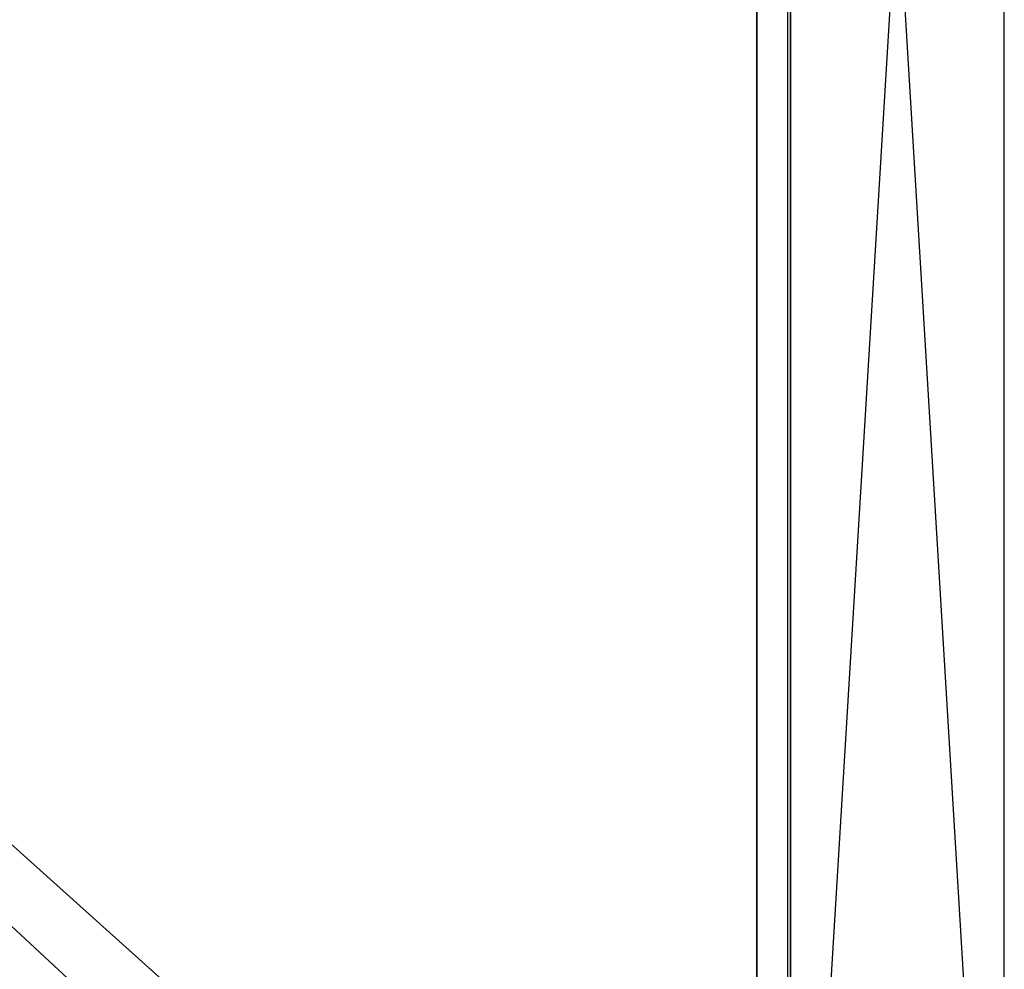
# Model space of a CAD drawing. Extents: x 0 to 0.35, y -0.337 to 0.
# Tile 17 of 18: x 0.262 to 0.35, y -0.253 to -0.169. Entities that reach past the tile are written whole.
import ezdxf

# ---------------------------------------------------------------- set-up
doc = ezdxf.new("R2010")
doc.units = 0
for name, color, linetype in [('L4_KORPUS_N_A81600__5___REPLACE', 7, 'CONTINUOUS'), ('L6_KORPUS_N_XXXXX__3___REPLACEM', 7, 'CONTINUOUS'), ('L8_KORPUS_N_A81600__1___REPLACE', 7, 'CONTINUOUS'), ('L9_KORPUS_N_A81600__0___REPLACE', 7, 'CONTINUOUS')]:
    doc.layers.add(name, color=color, linetype=linetype)

msp = doc.modelspace()

# ---------------------------------------------------------------- linework, layer by layer
at = {"layer": 'L4_KORPUS_N_A81600__5___REPLACE', "color": 250}
for points, invisible_edges in [([(0.328, -0.311, 0.62), (0.328, 0, 0.56), (0.328, -0.311, 0.56), (0.328, -0.311, 0.62)], 13), ([(0.328, 0, 0.56), (0.328, -0.311, 0.62), (0.328, 0, 0.62), (0.328, 0, 0.56)], 14), ([(0.328, -0.311, 0.62), (0.331, -0.314, 0.62), (0.328, 0, 0.62), (0.328, -0.311, 0.62)], 10), ([(0.328, 0, 0.62), (0.331, -0.314, 0.62), (0.331, 0, 0.62), (0.328, 0, 0.62)], 15), ([(0.331, 0, 0.56), (0.328, -0.311, 0.56), (0.328, 0, 0.56), (0.331, 0, 0.56)], 13), ([(0.331, -0.314, 0.56), (0.328, -0.311, 0.56), (0.331, 0, 0.56), (0.331, -0.314, 0.56)], 15), ([(0.331, 0, 0.56), (0.331, -0.314, 0.62), (0.331, -0.314, 0.56), (0.331, 0, 0.56)], 13), ([(0.331, -0.314, 0.62), (0.331, 0, 0.56), (0.331, 0, 0.62), (0.331, -0.314, 0.62)], 14)]:
    msp.add_3dface(points, dxfattribs=dict(at, invisible_edges=invisible_edges))
at = {"layer": 'L6_KORPUS_N_XXXXX__3___REPLACEM', "color": 8}
for points, invisible_edges in [([(0.35, 0), (0.331, -0.314), (0.331, 0), (0.35, 0)], 13), ([(0.331, -0.314), (0.35, 0), (0.35, -0.314), (0.331, -0.314)], 14), ([(0.331, -0.314, 0.6), (0.331, 0), (0.331, -0.314), (0.331, -0.314, 0.6)], 13), ([(0.331, 0), (0.331, -0.314, 0.6), (0.331, 0, 0.6), (0.331, 0)], 14), ([(0.35, -0.314, 0.6), (0.331, 0, 0.6), (0.331, -0.314, 0.6), (0.35, -0.314, 0.6)], 13), ([(0.331, 0, 0.6), (0.35, -0.314, 0.6), (0.35, 0, 0.6), (0.331, 0, 0.6)], 14), ([(0.35, 0), (0.35, -0.314, 0.6), (0.35, -0.314), (0.35, 0)], 13), ([(0.35, -0.314, 0.6), (0.35, 0), (0.35, 0, 0.6), (0.35, -0.314, 0.6)], 14)]:
    msp.add_3dface(points, dxfattribs=dict(at, invisible_edges=invisible_edges))
at = {"layer": 'L8_KORPUS_N_A81600__1___REPLACE', "color": 8}
for points, invisible_edges in [([(0.331, -0.3135, 0.0195), (0.019, -0.024, 0.0195), (0.019, -0.3135, 0.0195), (0.331, -0.3135, 0.0195)], 13), ([(0.019, -0.024, 0.0195), (0.331, -0.3135, 0.0195), (0.331, -0.024, 0.0195), (0.019, -0.024, 0.0195)], 14), ([(0.331, -0.024, 0.0005), (0.019, -0.3135, 0.0005), (0.019, -0.024, 0.0005), (0.331, -0.024, 0.0005)], 13), ([(0.019, -0.3135, 0.0005), (0.331, -0.024, 0.0005), (0.331, -0.3135, 0.0005), (0.019, -0.3135, 0.0005)], 14), ([(0.331, -0.024, 0.0005), (0.331, -0.3135, 0.0195), (0.331, -0.3135, 0.0005), (0.331, -0.024, 0.0005)], 13), ([(0.331, -0.3135, 0.0195), (0.331, -0.024, 0.0005), (0.331, -0.024, 0.0195), (0.331, -0.3135, 0.0195)], 14)]:
    msp.add_3dface(points, dxfattribs=dict(at, invisible_edges=invisible_edges))
at = {"layer": 'L9_KORPUS_N_A81600__0___REPLACE', "color": 8}
for points, invisible_edges in [([(0.33075, -0.024, 0.2845), (0.01925, -0.304, 0.2845), (0.01925, -0.024, 0.2845), (0.33075, -0.024, 0.2845)], 13), ([(0.01925, -0.304, 0.2845), (0.33075, -0.024, 0.2845), (0.33075, -0.304, 0.2845), (0.01925, -0.304, 0.2845)], 14), ([(0.33075, -0.304, 0.3035), (0.01925, -0.024, 0.3035), (0.01925, -0.304, 0.3035), (0.33075, -0.304, 0.3035)], 13), ([(0.01925, -0.024, 0.3035), (0.33075, -0.304, 0.3035), (0.33075, -0.024, 0.3035), (0.01925, -0.024, 0.3035)], 14), ([(0.33075, -0.024, 0.2845), (0.33075, -0.304, 0.3035), (0.33075, -0.304, 0.2845), (0.33075, -0.024, 0.2845)], 13), ([(0.33075, -0.304, 0.3035), (0.33075, -0.024, 0.2845), (0.33075, -0.024, 0.3035), (0.33075, -0.304, 0.3035)], 14)]:
    msp.add_3dface(points, dxfattribs=dict(at, invisible_edges=invisible_edges))

doc.saveas('drawing.dxf')
